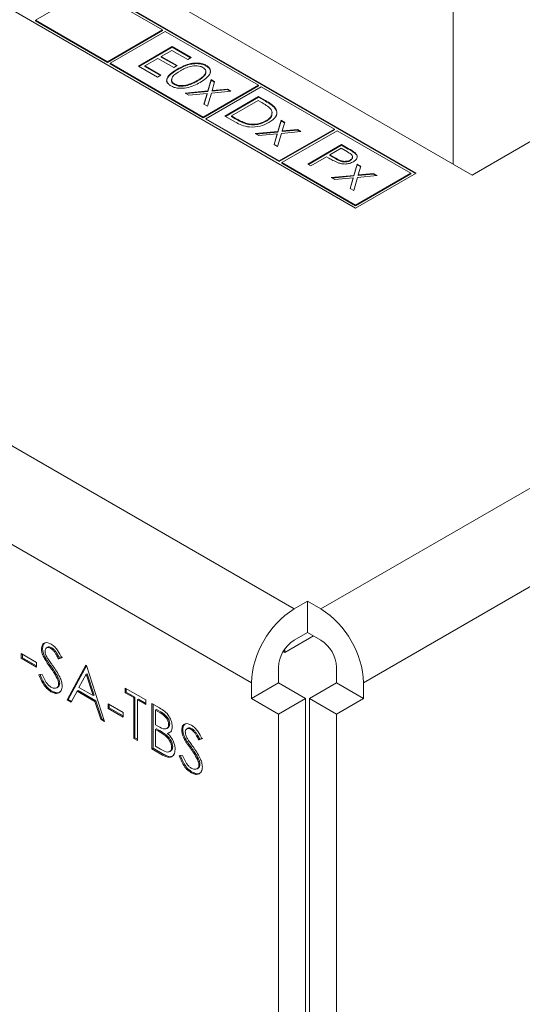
# Model space of a CAD drawing. Header units: inches. Extents: x 0.2 to 16.3, y 0.2 to 11.5.
# Tile 10 of 69: x 2.466 to 2.905, y 0.973 to 1.832. Entities that reach past the tile are written whole.
import ezdxf

# ---------------------------------------------------------------- set-up
doc = ezdxf.new("R2010")
doc.units = ezdxf.units.IN
doc.header["$MEASUREMENT"] = 0

msp = doc.modelspace()

# ---------------------------------------------------------------- linework, layer by layer
at = {"color": 7, "linetype": 'Continuous', "lineweight": 15}
for p, q in [((2.86073, 1.69654), (1.56672, 2.44356)), ((2.72873, 1.31773), (4.57475, 2.38342)), ((0.9176, 2.34967), (2.70516, 1.31773)), ((4.61199, 2.31891), (2.76597, 1.25323)), ((0.88036, 2.28517), (2.66792, 1.25323)), ((2.81181, 1.69817), (2.25829, 2.01771)), ((2.81134, 1.6979), (2.25829, 2.01717)), ((2.20539, 1.98717), (2.75891, 1.66763)), ((2.52739, 1.85964), (2.4792, 1.83182)), ((2.59033, 1.82331), (2.52739, 1.85964)), ((2.84423, 1.70607), (2.84423, 1.83998)), ((2.4792, 1.83182), (2.54214, 1.79549)), ((2.4792, 1.83128), (2.4792, 1.83182)), ((2.4792, 1.83128), (2.54214, 1.79494)), ((2.54214, 1.79549), (2.59033, 1.82331)), ((2.54214, 1.79494), (2.59033, 1.82276)), ((2.59033, 1.82276), (2.59033, 1.82331)), ((2.59269, 1.82195), (2.5445, 1.79413)), ((2.67403, 1.77499), (2.59269, 1.82195)), ((2.56923, 1.79168), (2.59869, 1.80869)), ((2.5697, 1.79141), (2.59869, 1.80814)), ((2.59832, 1.80542), (2.58925, 1.80018)), ((2.61229, 1.79735), (2.59832, 1.80542)), ((2.59869, 1.80869), (2.61531, 1.79909)), ((2.59869, 1.80814), (2.59869, 1.80869)), ((2.59869, 1.80814), (2.61484, 1.79882)), ((2.58623, 1.79844), (2.5749, 1.7919)), ((2.6002, 1.79037), (2.58623, 1.79844)), ((2.58925, 1.80018), (2.60323, 1.79212)), ((2.58925, 1.79964), (2.58925, 1.80018)), ((2.58925, 1.79964), (2.60276, 1.79184)), ((2.61531, 1.79909), (2.61229, 1.79735)), ((2.54214, 1.79494), (2.54214, 1.79549)), ((2.5445, 1.79413), (2.62584, 1.74717)), ((2.5445, 1.79358), (2.5445, 1.79413)), ((2.5445, 1.79358), (2.62584, 1.74663)), ((2.58585, 1.78209), (2.56923, 1.79168)), ((2.5749, 1.7919), (2.58887, 1.78383)), ((2.5749, 1.79135), (2.5749, 1.7919)), ((2.5749, 1.79135), (2.5884, 1.78356)), ((2.60323, 1.79212), (2.6002, 1.79037)), ((2.60322, 1.78851), (2.60322, 1.78906)), ((2.62856, 1.79177), (2.62856, 1.79232)), ((3.02572, 1.79179), (2.86073, 1.69654)), ((2.58887, 1.78383), (2.58585, 1.78209)), ((2.62984, 1.77004), (2.63269, 1.7799)), ((2.63269, 1.7799), (2.63584, 1.77809)), ((2.63269, 1.77936), (2.63269, 1.7799)), ((2.6007, 1.77559), (2.6007, 1.77613)), ((2.61208, 1.77486), (2.61208, 1.7754)), ((2.6206, 1.77849), (2.6206, 1.77903)), ((2.62584, 1.74717), (2.67403, 1.77499)), ((2.62584, 1.74663), (2.67403, 1.77445)), ((2.67638, 1.77363), (2.62819, 1.74581)), ((2.62984, 1.7695), (2.63269, 1.77936)), ((2.63269, 1.77936), (2.6357, 1.77762)), ((2.63584, 1.77809), (2.63361, 1.77041)), ((2.63361, 1.77041), (2.64692, 1.77169)), ((2.63361, 1.76986), (2.64692, 1.77115)), ((2.64692, 1.77169), (2.65007, 1.76987)), ((2.64692, 1.77115), (2.64692, 1.77169)), ((2.64692, 1.77115), (2.64926, 1.7698)), ((2.67403, 1.77445), (2.67403, 1.77499)), ((2.74039, 1.73668), (2.67638, 1.77363)), ((2.61003, 1.76813), (2.62984, 1.77004)), ((2.61317, 1.76631), (2.61003, 1.76813)), ((2.61083, 1.76766), (2.62984, 1.7695)), ((2.6292, 1.76786), (2.61317, 1.76631)), ((2.62652, 1.75861), (2.6292, 1.76786)), ((2.62666, 1.75853), (2.6292, 1.76732)), ((2.6292, 1.76732), (2.6292, 1.76786)), ((2.63298, 1.76822), (2.62967, 1.75679)), ((2.62984, 1.7695), (2.62984, 1.77004)), ((2.65007, 1.76987), (2.63298, 1.76822)), ((2.63361, 1.76986), (2.63361, 1.77041)), ((2.64478, 1.74807), (2.67424, 1.76508)), ((2.64525, 1.7478), (2.67424, 1.76453)), ((2.67424, 1.76508), (2.68019, 1.76164)), ((2.67424, 1.76453), (2.67424, 1.76508)), ((2.67424, 1.76453), (2.68019, 1.7611)), ((2.62967, 1.75679), (2.62652, 1.75861)), ((2.67386, 1.76181), (2.65044, 1.74829)), ((2.67593, 1.76061), (2.67386, 1.76181)), ((2.68019, 1.7611), (2.68019, 1.76164)), ((2.68848, 1.75509), (2.68848, 1.75563)), ((2.62584, 1.74663), (2.62584, 1.74717)), ((2.62819, 1.74581), (2.6922, 1.70886)), ((2.62819, 1.74527), (2.62819, 1.74581)), ((2.62819, 1.74527), (2.6922, 1.70832)), ((2.65391, 1.7428), (2.64478, 1.74807)), ((2.65044, 1.74829), (2.65382, 1.74633)), ((2.65044, 1.74774), (2.65044, 1.74829)), ((2.65044, 1.74774), (2.65382, 1.74579)), ((2.65382, 1.74579), (2.65382, 1.74633)), ((2.663, 1.74136), (2.663, 1.7419)), ((2.68067, 1.74339), (2.68067, 1.74393)), ((2.69103, 1.73472), (2.69388, 1.74458)), ((2.69103, 1.73417), (2.69388, 1.74403)), ((2.6922, 1.70886), (2.74039, 1.73668)), ((2.69388, 1.74458), (2.69703, 1.74276)), ((2.69388, 1.74403), (2.69388, 1.74458)), ((2.69388, 1.74403), (2.69689, 1.7423)), ((2.69703, 1.74276), (2.6948, 1.73508)), ((2.74039, 1.73613), (2.74039, 1.73668)), ((2.67122, 1.7328), (2.69103, 1.73472)), ((2.67436, 1.73099), (2.67122, 1.7328)), ((2.67203, 1.73234), (2.69103, 1.73417)), ((2.69039, 1.73253), (2.67436, 1.73099)), ((2.68771, 1.72328), (2.69039, 1.73253)), ((2.68785, 1.7232), (2.69039, 1.73199)), ((2.69039, 1.73199), (2.69039, 1.73253)), ((2.69418, 1.7329), (2.69086, 1.72147)), ((2.69103, 1.73417), (2.69103, 1.73472)), ((2.6922, 1.70832), (2.74039, 1.73613)), ((2.71126, 1.73455), (2.69418, 1.7329)), ((2.74275, 1.73532), (2.69456, 1.7075)), ((2.6948, 1.73508), (2.70811, 1.73636)), ((2.6948, 1.73454), (2.70811, 1.73582)), ((2.6948, 1.73454), (2.6948, 1.73508)), ((2.70811, 1.73636), (2.71126, 1.73455)), ((2.70811, 1.73582), (2.70811, 1.73636)), ((2.70811, 1.73582), (2.71045, 1.73447)), ((2.8071, 1.69817), (2.74275, 1.73532)), ((2.69086, 1.72147), (2.68771, 1.72328)), ((2.7173, 1.7062), (2.74676, 1.72321)), ((2.71777, 1.70593), (2.74676, 1.72267)), ((2.74639, 1.71994), (2.73656, 1.71427)), ((2.75177, 1.71683), (2.74639, 1.71994)), ((2.74676, 1.72321), (2.75254, 1.71987)), ((2.74676, 1.72267), (2.74676, 1.72321)), ((2.74676, 1.72267), (2.75254, 1.71933)), ((2.75254, 1.71933), (2.75254, 1.71987)), ((2.73354, 1.71252), (2.71994, 1.70467)), ((2.73565, 1.71131), (2.73354, 1.71252)), ((2.73656, 1.71427), (2.74166, 1.71125)), ((2.73656, 1.71372), (2.73656, 1.71427)), ((2.73656, 1.71372), (2.74166, 1.71071)), ((2.74166, 1.71071), (2.74166, 1.71125)), ((2.75881, 1.7152), (2.75881, 1.71574)), ((2.6922, 1.70832), (2.6922, 1.70886)), ((2.69456, 1.7075), (2.75891, 1.67035)), ((2.69456, 1.70696), (2.69456, 1.7075)), ((2.69456, 1.70696), (2.75891, 1.66981)), ((2.71994, 1.70467), (2.7173, 1.7062)), ((2.75434, 1.70916), (2.75434, 1.7097)), ((2.75751, 1.69634), (2.76036, 1.7062)), ((2.75751, 1.69579), (2.76036, 1.70566)), ((2.76036, 1.7062), (2.76351, 1.70439)), ((2.76036, 1.70566), (2.76036, 1.7062)), ((2.76036, 1.70566), (2.76337, 1.70392)), ((2.76351, 1.70439), (2.76128, 1.6967)), ((2.7377, 1.69443), (2.75751, 1.69634)), ((2.74084, 1.69261), (2.7377, 1.69443)), ((2.73851, 1.69396), (2.75751, 1.69579)), ((2.75687, 1.69416), (2.74084, 1.69261)), ((2.75419, 1.6849), (2.75687, 1.69416)), ((2.75433, 1.68483), (2.75687, 1.69361)), ((2.75687, 1.69361), (2.75687, 1.69416)), ((2.76066, 1.69452), (2.75734, 1.68309)), ((2.75751, 1.69579), (2.75751, 1.69634)), ((2.75891, 1.66763), (2.81181, 1.69817)), ((2.75891, 1.67035), (2.8071, 1.69817)), ((2.75891, 1.66981), (2.8071, 1.69762)), ((2.77774, 1.69617), (2.76066, 1.69452)), ((2.76128, 1.6967), (2.77459, 1.69799)), ((2.76128, 1.69616), (2.77459, 1.69744)), ((2.76128, 1.69616), (2.76128, 1.6967)), ((2.77459, 1.69799), (2.77774, 1.69617)), ((2.77459, 1.69744), (2.77459, 1.69799)), ((2.77459, 1.69744), (2.77693, 1.69609)), ((2.8071, 1.69762), (2.8071, 1.69817)), ((2.75734, 1.68309), (2.75419, 1.6849)), ((2.75891, 1.66981), (2.75891, 1.67035)), ((2.70516, 1.31773), (2.71695, 1.32453)), ((2.71695, 1.32453), (2.72873, 1.31773)), ((2.71695, 1.29732), (2.71695, 1.32453)), ((2.69715, 1.27972), (2.72229, 1.29423)), ((2.70516, 1.29051), (2.71695, 1.29732)), ((2.71695, 1.29732), (2.72873, 1.29051)), ((2.4855, 1.28322), (2.48457, 1.28268)), ((2.49362, 1.28372), (2.4927, 1.28318)), ((2.69715, 1.28289), (2.69715, 1.27972)), ((2.46694, 1.27871), (2.48016, 1.27108)), ((2.46694, 1.27464), (2.46694, 1.27871)), ((2.46787, 1.27518), (2.46694, 1.27464)), ((2.48016, 1.26701), (2.46694, 1.27464)), ((2.46787, 1.27518), (2.46787, 1.27818)), ((2.48016, 1.26808), (2.46787, 1.27518)), ((2.48742, 1.27607), (2.48649, 1.27553)), ((2.5022, 1.27505), (2.49941, 1.27422)), ((2.50034, 1.27476), (2.49941, 1.27422)), ((2.50313, 1.27559), (2.50034, 1.27476)), ((2.69565, 1.28058), (2.69715, 1.27972)), ((2.48016, 1.27108), (2.48016, 1.26701)), ((2.49305, 1.26742), (2.49212, 1.26688)), ((2.50704, 1.23826), (2.52335, 1.26854)), ((2.50797, 1.2388), (2.52381, 1.26821)), ((2.52335, 1.26854), (2.52379, 1.26829)), ((2.52379, 1.26829), (2.53966, 1.21943)), ((2.69149, 1.26684), (2.69149, 1.25323)), ((2.7424, 1.26684), (2.7424, 1.25323)), ((2.48237, 1.26016), (2.48527, 1.2605)), ((2.49925, 1.25751), (2.49832, 1.25697)), ((2.52354, 1.2607), (2.51731, 1.24913)), ((2.52446, 1.26123), (2.52354, 1.2607)), ((2.5296, 1.24204), (2.52354, 1.2607)), ((2.53052, 1.24257), (2.52446, 1.26123)), ((2.50048, 1.2529), (2.49955, 1.25237)), ((2.51657, 1.24656), (2.51564, 1.24602)), ((2.53215, 1.23756), (2.51657, 1.24656)), ((2.51731, 1.24913), (2.5296, 1.24204)), ((2.55772, 1.2487), (2.57579, 1.23827)), ((2.55772, 1.24463), (2.55772, 1.2487)), ((2.55865, 1.24516), (2.55865, 1.24816)), ((2.69149, 1.25323), (2.66792, 1.23962)), ((2.66792, 1.25323), (2.66792, 1.23962)), ((2.69149, 1.25323), (2.71528, 1.23949)), ((2.7424, 1.25323), (2.71861, 1.23949)), ((2.7424, 1.25323), (2.76597, 1.23962)), ((2.76597, 1.25323), (2.76597, 1.23962)), ((2.49375, 1.24599), (2.49282, 1.24546)), ((2.50797, 1.2388), (2.50704, 1.23826)), ((2.51041, 1.23632), (2.50704, 1.23826)), ((2.51085, 1.23713), (2.50797, 1.2388)), ((2.51564, 1.24602), (2.51041, 1.23632)), ((2.53122, 1.23703), (2.51564, 1.24602)), ((2.53052, 1.24257), (2.5296, 1.24204)), ((2.55865, 1.24516), (2.55772, 1.24463)), ((2.56522, 1.2403), (2.55772, 1.24463)), ((2.56614, 1.24084), (2.55865, 1.24516)), ((2.56614, 1.24084), (2.56522, 1.2403)), ((2.56522, 1.20468), (2.56522, 1.2403)), ((2.56614, 1.20522), (2.56614, 1.24084)), ((2.56923, 1.23906), (2.5683, 1.23852)), ((2.5683, 1.23852), (2.5683, 1.2029)), ((2.57579, 1.2342), (2.5683, 1.23852)), ((2.57579, 1.23527), (2.56923, 1.23906)), ((2.57579, 1.23827), (2.57579, 1.2342)), ((2.66792, 1.23962), (2.69171, 1.22589)), ((2.69171, 1.22589), (2.71528, 1.23949)), ((2.71528, 1.23949), (2.71528, 0.6868)), ((2.74218, 1.22589), (2.71861, 1.23949)), ((2.71861, 1.23949), (2.71861, 0.74304)), ((2.76597, 1.23962), (2.74218, 1.22589)), ((2.53215, 1.23756), (2.53122, 1.23703)), ((2.5363, 1.22137), (2.53122, 1.23703)), ((2.53723, 1.22191), (2.53215, 1.23756)), ((2.54274, 1.23496), (2.55596, 1.22732)), ((2.54274, 1.23089), (2.54274, 1.23496)), ((2.54367, 1.23142), (2.54274, 1.23089)), ((2.55596, 1.22325), (2.54274, 1.23089)), ((2.54367, 1.23142), (2.54367, 1.23442)), ((2.55596, 1.22432), (2.54367, 1.23142)), ((2.58108, 1.23521), (2.58779, 1.23134)), ((2.58108, 1.19552), (2.58108, 1.23521)), ((2.58201, 1.19606), (2.58201, 1.23468)), ((2.58509, 1.2299), (2.58416, 1.22936)), ((2.58416, 1.22936), (2.58416, 1.21664)), ((2.58835, 1.22695), (2.58416, 1.22936)), ((2.58928, 1.22748), (2.58509, 1.2299)), ((2.53723, 1.22191), (2.5363, 1.22137)), ((2.53966, 1.21943), (2.5363, 1.22137)), ((2.53923, 1.22075), (2.53723, 1.22191)), ((2.55596, 1.22732), (2.55596, 1.22325)), ((2.58928, 1.22748), (2.58835, 1.22695)), ((2.69171, 1.22589), (2.69171, 0.67282)), ((2.74218, 1.22589), (2.74218, 0.72943)), ((2.58416, 1.21664), (2.58624, 1.21544)), ((2.58509, 1.2131), (2.58416, 1.21257)), ((2.58416, 1.21257), (2.58416, 1.19781)), ((2.58621, 1.21139), (2.58416, 1.21257)), ((2.58714, 1.21192), (2.58509, 1.2131)), ((2.59655, 1.21745), (2.59562, 1.21691)), ((2.60801, 1.21249), (2.60708, 1.21196)), ((2.61613, 1.213), (2.6152, 1.21246)), ((2.56614, 1.20522), (2.56522, 1.20468)), ((2.5683, 1.2029), (2.56522, 1.20468)), ((2.5683, 1.20397), (2.56614, 1.20522)), ((2.58714, 1.21192), (2.58621, 1.21139)), ((2.59357, 1.20774), (2.59264, 1.20721)), ((2.59566, 1.20959), (2.59473, 1.20905)), ((2.60993, 1.20534), (2.609, 1.20481)), ((2.62471, 1.20433), (2.62192, 1.2035)), ((2.62285, 1.20403), (2.62192, 1.2035)), ((2.62564, 1.20486), (2.62285, 1.20403)), ((2.58201, 1.19606), (2.58108, 1.19552)), ((2.59038, 1.19015), (2.58108, 1.19552)), ((2.5913, 1.19069), (2.58201, 1.19606)), ((2.58416, 1.19781), (2.58856, 1.19528)), ((2.59919, 1.1974), (2.59827, 1.19687)), ((2.61556, 1.19669), (2.61463, 1.19616)), ((2.5913, 1.19069), (2.59038, 1.19015)), ((2.60488, 1.18944), (2.60778, 1.18977)), ((2.62176, 1.18679), (2.62083, 1.18625)), ((2.62299, 1.18218), (2.62206, 1.18164)), ((2.61626, 1.17527), (2.61533, 1.17473))]:
    msp.add_line(p, q, dxfattribs=at)
for centre, radius, start, end in [((2.74878, 1.24955), 0.08094, 122.60548, 177.39449), ((2.68512, 1.24955), 0.08094, 2.6053, 57.39467), ((2.72117, 1.26548), 0.02971, 122.60541, 177.3945), ((2.71272, 1.26548), 0.02971, 2.6057, 57.39438)]:
    msp.add_arc(centre, radius, start, end, dxfattribs=at)
for points, knots in [([(2.59459, 1.77692), (2.59446, 1.77713), (2.59346, 1.77864), (2.59495, 1.78334), (2.59991, 1.78644), (2.60322, 1.78851)], [0, 0, 0, 0, 0.050569, 0.366444, 1, 1, 1, 1]), ([(2.59759, 1.77444), (2.5968, 1.77497), (2.59522, 1.77605), (2.59363, 1.77874), (2.59471, 1.78383), (2.59981, 1.78697), (2.60322, 1.78906)], [0, 0, 0, 0, 0.125548, 0.251088, 0.50025, 1, 1, 1, 1]), ([(2.60322, 1.78906), (2.60685, 1.79102), (2.61139, 1.79348), (2.61856, 1.79445), (2.62223, 1.79436), (2.62577, 1.79369), (2.62763, 1.79277), (2.62856, 1.79232)], [0, 0, 0, 0, 0.498703, 0.624177, 0.749469, 0.874748, 1, 1, 1, 1]), ([(2.60322, 1.78851), (2.60685, 1.79048), (2.61139, 1.79294), (2.61856, 1.79391), (2.62223, 1.79382), (2.62577, 1.79314), (2.62763, 1.79223), (2.62856, 1.79177)], [0, 0, 0, 0, 0.498703, 0.624177, 0.749469, 0.874748, 1, 1, 1, 1]), ([(2.62563, 1.79052), (2.62489, 1.79087), (2.6234, 1.79157), (2.62057, 1.79201), (2.6177, 1.792), (2.61216, 1.79105), (2.60866, 1.7891), (2.60587, 1.78754)], [0, 0, 0, 0, 0.125138, 0.250417, 0.375519, 0.500846, 1, 1, 1, 1]), ([(2.6206, 1.77903), (2.62323, 1.78067), (2.62716, 1.78313), (2.62846, 1.78706), (2.62744, 1.78923), (2.62623, 1.79009), (2.62563, 1.79052)], [0, 0, 0, 0, 0.500073, 0.74902, 0.874601, 1, 1, 1, 1]), ([(2.62856, 1.79232), (2.62936, 1.79178), (2.63096, 1.79069), (2.63258, 1.78798), (2.63165, 1.78285), (2.6266, 1.77964), (2.62323, 1.7775)], [0, 0, 0, 0, 0.125603, 0.251198, 0.500581, 1, 1, 1, 1]), ([(2.62856, 1.79177), (2.62936, 1.79123), (2.63094, 1.79015), (2.63252, 1.78769), (2.63192, 1.78586), (2.63155, 1.78474)], [0, 0, 0, 0, 0.278603, 0.55719, 1, 1, 1, 1]), ([(2.60587, 1.78754), (2.60314, 1.78593), (2.59905, 1.78353), (2.59785, 1.77958), (2.5989, 1.77742), (2.6001, 1.77656), (2.6007, 1.77613)], [0, 0, 0, 0, 0.50029, 0.749084, 0.874605, 1, 1, 1, 1]), ([(2.59865, 1.78014), (2.59843, 1.7796), (2.59799, 1.77851), (2.59893, 1.77688), (2.60011, 1.77602), (2.6007, 1.77559)], [0, 0, 0, 0, 0.33291, 0.666622, 1, 1, 1, 1]), ([(2.6206, 1.77849), (2.62313, 1.78011), (2.62691, 1.78255), (2.62857, 1.78606), (2.628, 1.78716), (2.62797, 1.78722)], [0, 0, 0, 0, 0.655654, 0.982051, 1, 1, 1, 1]), ([(2.62323, 1.7775), (2.61953, 1.77555), (2.61399, 1.77263), (2.6051, 1.77213), (2.6004, 1.77306), (2.59853, 1.77398), (2.59759, 1.77444)], [0, 0, 0, 0, 0.499406, 0.748743, 0.87437, 1, 1, 1, 1]), ([(2.6007, 1.77613), (2.60161, 1.77572), (2.60342, 1.77491), (2.60759, 1.77445), (2.61038, 1.77504), (2.61208, 1.7754)], [0, 0, 0, 0, 0.2802571, 0.5607831, 1, 1, 1, 1]), ([(2.6007, 1.77559), (2.60161, 1.77518), (2.60342, 1.77437), (2.60759, 1.7739), (2.61038, 1.77449), (2.61208, 1.77486)], [0, 0, 0, 0, 0.2802571, 0.5607831, 1, 1, 1, 1]), ([(2.61208, 1.7754), (2.61381, 1.77597), (2.61691, 1.77698), (2.61947, 1.77841), (2.6206, 1.77903)], [0, 0, 0, 0, 0.559601, 1, 1, 1, 1]), ([(2.61208, 1.77486), (2.61381, 1.77542), (2.61691, 1.77644), (2.61947, 1.77786), (2.6206, 1.77849)], [0, 0, 0, 0, 0.559601, 1, 1, 1, 1]), ([(2.68416, 1.75491), (2.68278, 1.75604), (2.68031, 1.75808), (2.67727, 1.75984), (2.67593, 1.76061)], [0, 0, 0, 0, 0.55954, 1, 1, 1, 1]), ([(2.68019, 1.76164), (2.68196, 1.76062), (2.68511, 1.75879), (2.68745, 1.7566), (2.68848, 1.75563)], [0, 0, 0, 0, 0.560445, 1, 1, 1, 1]), ([(2.68019, 1.7611), (2.68196, 1.76007), (2.68511, 1.75825), (2.68745, 1.75605), (2.68848, 1.75509)], [0, 0, 0, 0, 0.560445, 1, 1, 1, 1]), ([(2.68067, 1.74393), (2.68196, 1.74478), (2.68452, 1.74648), (2.68616, 1.74954), (2.68604, 1.75248), (2.68479, 1.7541), (2.68416, 1.75491)], [0, 0, 0, 0, 0.280179, 0.559765, 0.7798, 1, 1, 1, 1]), ([(2.68848, 1.75563), (2.68925, 1.75435), (2.69079, 1.75178), (2.68947, 1.7468), (2.68565, 1.74407), (2.68331, 1.7424)], [0, 0, 0, 0, 0.2802638, 0.560714, 1, 1, 1, 1]), ([(2.68848, 1.75509), (2.68934, 1.75379), (2.69074, 1.75168), (2.68992, 1.7495), (2.68961, 1.74866)], [0, 0, 0, 0, 0.6135641, 1, 1, 1, 1]), ([(2.65382, 1.74633), (2.65541, 1.74542), (2.65823, 1.74378), (2.66154, 1.74248), (2.663, 1.7419)], [0, 0, 0, 0, 0.560425, 1, 1, 1, 1]), ([(2.65382, 1.74579), (2.65541, 1.74487), (2.65823, 1.74323), (2.66154, 1.74193), (2.663, 1.74136)], [0, 0, 0, 0, 0.560425, 1, 1, 1, 1]), ([(2.68067, 1.74339), (2.68194, 1.74424), (2.68447, 1.74593), (2.68618, 1.74875), (2.6859, 1.75047), (2.6858, 1.75108)], [0, 0, 0, 0, 0.39317, 0.785508, 1, 1, 1, 1]), ([(2.68331, 1.7424), (2.68088, 1.74125), (2.67604, 1.73895), (2.66695, 1.73811), (2.65928, 1.73988), (2.6557, 1.74182), (2.65391, 1.7428)], [0, 0, 0, 0, 0.280123, 0.559246, 0.778837, 1, 1, 1, 1]), ([(2.663, 1.7419), (2.66469, 1.74152), (2.66807, 1.74076), (2.67476, 1.7412), (2.67843, 1.7429), (2.68067, 1.74393)], [0, 0, 0, 0, 0.280534, 0.561016, 1, 1, 1, 1]), ([(2.663, 1.74136), (2.66469, 1.74098), (2.66807, 1.74022), (2.67476, 1.74065), (2.67843, 1.74235), (2.68067, 1.74339)], [0, 0, 0, 0, 0.280534, 0.561016, 1, 1, 1, 1]), ([(2.75254, 1.71987), (2.75381, 1.71915), (2.75606, 1.71786), (2.75797, 1.71639), (2.75881, 1.71574)], [0, 0, 0, 0, 0.560314, 1, 1, 1, 1]), ([(2.74364, 1.70726), (2.74207, 1.70796), (2.73926, 1.70922), (2.73675, 1.71067), (2.73565, 1.71131)], [0, 0, 0, 0, 0.559699, 1, 1, 1, 1]), ([(2.74166, 1.71125), (2.74345, 1.71021), (2.74569, 1.70891), (2.74933, 1.70851), (2.75182, 1.70863), (2.75333, 1.70927), (2.75434, 1.7097)], [0, 0, 0, 0, 0.499724, 0.625352, 0.751084, 1, 1, 1, 1]), ([(2.75434, 1.7097), (2.75505, 1.71027), (2.75612, 1.71112), (2.75636, 1.71251), (2.75577, 1.71457), (2.75355, 1.71583), (2.75177, 1.71683)], [0, 0, 0, 0, 0.248967, 0.374729, 0.500382, 1, 1, 1, 1]), ([(2.75254, 1.71933), (2.75381, 1.7186), (2.75606, 1.71731), (2.75797, 1.71584), (2.75881, 1.7152)], [0, 0, 0, 0, 0.560314, 1, 1, 1, 1]), ([(2.75434, 1.70916), (2.75504, 1.70972), (2.75609, 1.71057), (2.75637, 1.71179), (2.7562, 1.71228), (2.75615, 1.71244)], [0, 0, 0, 0, 0.574042, 0.864008, 1, 1, 1, 1]), ([(2.75881, 1.71574), (2.75938, 1.71504), (2.76053, 1.71363), (2.76038, 1.71142), (2.7591, 1.70955), (2.75769, 1.70864), (2.75699, 1.70818)], [0, 0, 0, 0, 0.279706, 0.559382, 0.779508, 1, 1, 1, 1]), ([(2.75881, 1.7152), (2.75943, 1.7145), (2.76047, 1.7133), (2.76024, 1.71199), (2.76015, 1.71145)], [0, 0, 0, 0, 0.590529, 1, 1, 1, 1]), ([(2.74166, 1.71071), (2.74345, 1.70967), (2.74569, 1.70837), (2.74933, 1.70796), (2.75182, 1.70809), (2.75333, 1.70873), (2.75434, 1.70916)], [0, 0, 0, 0, 0.499724, 0.625352, 0.751084, 1, 1, 1, 1]), ([(2.75699, 1.70818), (2.75595, 1.70766), (2.75387, 1.70662), (2.75003, 1.70611), (2.7465, 1.70639), (2.74459, 1.70697), (2.74364, 1.70726)], [0, 0, 0, 0, 0.280099, 0.55932, 0.779454, 1, 1, 1, 1]), ([(2.48457, 1.28268), (2.48472, 1.28401), (2.48502, 1.28665), (2.48736, 1.28836), (2.49017, 1.28843), (2.49208, 1.28751), (2.49304, 1.28706)], [0, 0, 0, 0, 0.2795525, 0.558797, 0.7793772, 1, 1, 1, 1]), ([(2.48649, 1.27553), (2.48589, 1.27691), (2.4848, 1.27937), (2.48464, 1.28167), (2.48457, 1.28268)], [0, 0, 0, 0, 0.559842, 1, 1, 1, 1]), ([(2.4855, 1.28322), (2.48561, 1.28459), (2.48581, 1.28693), (2.4873, 1.28778), (2.48791, 1.28813)], [0, 0, 0, 0, 0.5888126, 1, 1, 1, 1]), ([(2.48742, 1.27607), (2.48681, 1.27745), (2.48573, 1.27991), (2.48557, 1.28221), (2.4855, 1.28322)], [0, 0, 0, 0, 0.559842, 1, 1, 1, 1]), ([(2.4927, 1.28318), (2.492, 1.28352), (2.4906, 1.28421), (2.48892, 1.28394), (2.48782, 1.28287), (2.48771, 1.28167), (2.48765, 1.28107)], [0, 0, 0, 0, 0.280272, 0.559931, 0.77992, 1, 1, 1, 1]), ([(2.48765, 1.28107), (2.4877, 1.28049), (2.48778, 1.27934), (2.48852, 1.27708), (2.48939, 1.27556), (2.48992, 1.27463)], [0, 0, 0, 0, 0.279946, 0.559772, 1, 1, 1, 1]), ([(2.49362, 1.28372), (2.49294, 1.28404), (2.49158, 1.28468), (2.4902, 1.28469), (2.48979, 1.28424), (2.48978, 1.28423)], [0, 0, 0, 0, 0.491319, 0.981563, 1, 1, 1, 1]), ([(2.49941, 1.27422), (2.49881, 1.27542), (2.49784, 1.27739), (2.49622, 1.28002), (2.49454, 1.28196), (2.49331, 1.28277), (2.4927, 1.28318)], [0, 0, 0, 0, 0.34041, 0.560485, 0.780182, 1, 1, 1, 1]), ([(2.49304, 1.28706), (2.4941, 1.28633), (2.49621, 1.28487), (2.49953, 1.28062), (2.50118, 1.27716), (2.5022, 1.27505)], [0, 0, 0, 0, 0.279747, 0.559502, 1, 1, 1, 1]), ([(2.50034, 1.27476), (2.49974, 1.27595), (2.49876, 1.27792), (2.49715, 1.28055), (2.49547, 1.28249), (2.49424, 1.28331), (2.49362, 1.28372)], [0, 0, 0, 0, 0.34041, 0.560485, 0.780182, 1, 1, 1, 1]), ([(2.49212, 1.26688), (2.491, 1.26844), (2.489, 1.27123), (2.48726, 1.27422), (2.48649, 1.27553)], [0, 0, 0, 0, 0.560415, 1, 1, 1, 1]), ([(2.49305, 1.26742), (2.49193, 1.26898), (2.48993, 1.27176), (2.48819, 1.27475), (2.48742, 1.27607)], [0, 0, 0, 0, 0.560415, 1, 1, 1, 1]), ([(2.48992, 1.27463), (2.49077, 1.27338), (2.49228, 1.27115), (2.49385, 1.26897), (2.49454, 1.26801)], [0, 0, 0, 0, 0.559907, 1, 1, 1, 1]), ([(2.49832, 1.25697), (2.49726, 1.25889), (2.49537, 1.26232), (2.49312, 1.26549), (2.49212, 1.26688)], [0, 0, 0, 0, 0.559494, 1, 1, 1, 1]), ([(2.49925, 1.25751), (2.49819, 1.25943), (2.4963, 1.26286), (2.49404, 1.26602), (2.49305, 1.26742)], [0, 0, 0, 0, 0.559494, 1, 1, 1, 1]), ([(2.49454, 1.26801), (2.4967, 1.26493), (2.4997, 1.26063), (2.50225, 1.25437), (2.50251, 1.25181), (2.50264, 1.25053)], [0, 0, 0, 0, 0.560115, 0.780283, 1, 1, 1, 1]), ([(2.49282, 1.24546), (2.49155, 1.24634), (2.489, 1.2481), (2.48509, 1.25335), (2.4834, 1.25758), (2.48237, 1.26016)], [0, 0, 0, 0, 0.279882, 0.559668, 1, 1, 1, 1]), ([(2.49375, 1.24599), (2.49248, 1.24687), (2.48993, 1.24863), (2.48601, 1.25389), (2.48433, 1.25811), (2.48329, 1.2607)], [0, 0, 0, 0, 0.279882, 0.559668, 1, 1, 1, 1]), ([(2.48527, 1.2605), (2.48629, 1.2581), (2.48772, 1.25475), (2.49063, 1.25105), (2.49209, 1.25003), (2.49282, 1.24953)], [0, 0, 0, 0, 0.559322, 0.779778, 1, 1, 1, 1]), ([(2.49955, 1.25237), (2.49947, 1.25321), (2.49932, 1.25471), (2.49863, 1.25628), (2.49832, 1.25697)], [0, 0, 0, 0, 0.558988, 1, 1, 1, 1]), ([(2.50048, 1.2529), (2.5004, 1.25374), (2.50025, 1.25524), (2.49955, 1.25682), (2.49925, 1.25751)], [0, 0, 0, 0, 0.558988, 1, 1, 1, 1]), ([(2.49282, 1.24953), (2.49374, 1.2491), (2.49559, 1.24825), (2.49785, 1.24855), (2.49928, 1.25001), (2.49946, 1.25158), (2.49955, 1.25237)], [0, 0, 0, 0, 0.2802766, 0.5601452, 0.7801537, 1, 1, 1, 1]), ([(2.50264, 1.25053), (2.50245, 1.24902), (2.50206, 1.24599), (2.49931, 1.24411), (2.49614, 1.24385), (2.49393, 1.24492), (2.49282, 1.24546)], [0, 0, 0, 0, 0.279184, 0.559084, 0.779447, 1, 1, 1, 1]), ([(2.49886, 1.24943), (2.49932, 1.24979), (2.50024, 1.25054), (2.5004, 1.2521), (2.50048, 1.2529)], [0, 0, 0, 0, 0.488279, 1, 1, 1, 1]), ([(2.50143, 1.24603), (2.50095, 1.24556), (2.49982, 1.24445), (2.49704, 1.24443), (2.49484, 1.24547), (2.49375, 1.24599)], [0, 0, 0, 0, 0.264719, 0.6322, 1, 1, 1, 1]), ([(2.58779, 1.23134), (2.58926, 1.23046), (2.59219, 1.22869), (2.59606, 1.22443), (2.59832, 1.21942), (2.59858, 1.21661), (2.59871, 1.2152)], [0, 0, 0, 0, 0.2813177, 0.5599231, 0.7799348, 1, 1, 1, 1]), ([(2.59562, 1.21691), (2.59552, 1.21795), (2.59537, 1.2195), (2.59428, 1.22165), (2.59223, 1.22453), (2.59007, 1.22587), (2.58835, 1.22695)], [0, 0, 0, 0, 0.249284, 0.374926, 0.500648, 1, 1, 1, 1]), ([(2.59655, 1.21745), (2.59645, 1.21848), (2.5963, 1.22004), (2.59521, 1.22218), (2.59316, 1.22506), (2.591, 1.22641), (2.58928, 1.22748)], [0, 0, 0, 0, 0.249284, 0.374926, 0.500648, 1, 1, 1, 1]), ([(2.58624, 1.21544), (2.5884, 1.2142), (2.5911, 1.21265), (2.59376, 1.21313), (2.59479, 1.21391), (2.5955, 1.21517), (2.59558, 1.21633), (2.59562, 1.21691)], [0, 0, 0, 0, 0.498608, 0.624009, 0.749402, 0.874736, 1, 1, 1, 1]), ([(2.59871, 1.2152), (2.59865, 1.2143), (2.59853, 1.21249), (2.5974, 1.20997), (2.59574, 1.2094), (2.59473, 1.20905)], [0, 0, 0, 0, 0.280867, 0.561526, 1, 1, 1, 1]), ([(2.59488, 1.21394), (2.59516, 1.21411), (2.5958, 1.21451), (2.59642, 1.21571), (2.59651, 1.21687), (2.59655, 1.21745)], [0, 0, 0, 0, 0.2751374, 0.6376707, 1, 1, 1, 1]), ([(2.60708, 1.21196), (2.60723, 1.21328), (2.60753, 1.21593), (2.60987, 1.21763), (2.61268, 1.21771), (2.61459, 1.21679), (2.61555, 1.21633)], [0, 0, 0, 0, 0.279552, 0.558801, 0.779377, 1, 1, 1, 1]), ([(2.60801, 1.21249), (2.60812, 1.21387), (2.60832, 1.21621), (2.60981, 1.21706), (2.61042, 1.21741)], [0, 0, 0, 0, 0.588807, 1, 1, 1, 1]), ([(2.60993, 1.20534), (2.60932, 1.20672), (2.60824, 1.20919), (2.60808, 1.21148), (2.60801, 1.21249)], [0, 0, 0, 0, 0.5598397, 1, 1, 1, 1]), ([(2.6152, 1.21246), (2.61451, 1.2128), (2.61311, 1.21348), (2.61143, 1.21321), (2.61033, 1.21215), (2.61022, 1.21095), (2.61016, 1.21035)], [0, 0, 0, 0, 0.2802784, 0.5599346, 0.7799217, 1, 1, 1, 1]), ([(2.61613, 1.213), (2.61545, 1.21332), (2.61409, 1.21396), (2.61271, 1.21397), (2.6123, 1.21352), (2.61229, 1.2135)], [0, 0, 0, 0, 0.4913317, 0.9815727, 1, 1, 1, 1]), ([(2.62192, 1.2035), (2.62132, 1.20469), (2.62035, 1.20666), (2.61873, 1.20929), (2.61705, 1.21123), (2.61582, 1.21205), (2.6152, 1.21246)], [0, 0, 0, 0, 0.3404066, 0.5604821, 0.7801808, 1, 1, 1, 1]), ([(2.61555, 1.21633), (2.61661, 1.2156), (2.61872, 1.21414), (2.62204, 1.20989), (2.62369, 1.20644), (2.62471, 1.20433)], [0, 0, 0, 0, 0.279751, 0.5595, 1, 1, 1, 1]), ([(2.62285, 1.20403), (2.62225, 1.20523), (2.62127, 1.2072), (2.61966, 1.20983), (2.61798, 1.21177), (2.61675, 1.21259), (2.61613, 1.213)], [0, 0, 0, 0, 0.3404066, 0.5604821, 0.7801808, 1, 1, 1, 1]), ([(2.59264, 1.20721), (2.59144, 1.20807), (2.58931, 1.20961), (2.58716, 1.21084), (2.58621, 1.21139)], [0, 0, 0, 0, 0.559732, 1, 1, 1, 1]), ([(2.59357, 1.20774), (2.59237, 1.2086), (2.59024, 1.21014), (2.58808, 1.21138), (2.58714, 1.21192)], [0, 0, 0, 0, 0.559732, 1, 1, 1, 1]), ([(2.59827, 1.19687), (2.59816, 1.1979), (2.59796, 1.19997), (2.59597, 1.20395), (2.5939, 1.20597), (2.59264, 1.20721)], [0, 0, 0, 0, 0.279945, 0.560431, 1, 1, 1, 1]), ([(2.59919, 1.1974), (2.59909, 1.19843), (2.59888, 1.2005), (2.5969, 1.20448), (2.59483, 1.20651), (2.59357, 1.20774)], [0, 0, 0, 0, 0.279945, 0.560431, 1, 1, 1, 1]), ([(2.59473, 1.20905), (2.59576, 1.20797), (2.59782, 1.20583), (2.59999, 1.20192), (2.60116, 1.1982), (2.60129, 1.19613), (2.60135, 1.19509)], [0, 0, 0, 0, 0.280383, 0.559604, 0.779764, 1, 1, 1, 1]), ([(2.609, 1.20481), (2.6084, 1.20619), (2.60731, 1.20865), (2.60715, 1.21095), (2.60708, 1.21196)], [0, 0, 0, 0, 0.5598397, 1, 1, 1, 1]), ([(2.61463, 1.19616), (2.61351, 1.19772), (2.61151, 1.2005), (2.60977, 1.20349), (2.609, 1.20481)], [0, 0, 0, 0, 0.5604113, 1, 1, 1, 1]), ([(2.61556, 1.19669), (2.61444, 1.19825), (2.61244, 1.20104), (2.6107, 1.20403), (2.60993, 1.20534)], [0, 0, 0, 0, 0.5604113, 1, 1, 1, 1]), ([(2.61016, 1.21035), (2.6102, 1.20977), (2.61029, 1.20861), (2.61103, 1.20636), (2.6119, 1.20484), (2.61243, 1.20391)], [0, 0, 0, 0, 0.279946, 0.559772, 1, 1, 1, 1]), ([(2.61243, 1.20391), (2.61328, 1.20266), (2.61479, 1.20043), (2.61636, 1.19825), (2.61705, 1.19729)], [0, 0, 0, 0, 0.559907, 1, 1, 1, 1]), ([(2.58856, 1.19528), (2.5908, 1.19398), (2.59417, 1.19204), (2.59713, 1.19338), (2.59813, 1.19506), (2.59822, 1.19627), (2.59827, 1.19687)], [0, 0, 0, 0, 0.499362, 0.748736, 0.874399, 1, 1, 1, 1]), ([(2.60135, 1.19509), (2.60115, 1.19342), (2.60074, 1.1901), (2.59765, 1.18811), (2.59401, 1.1883), (2.59159, 1.18954), (2.59038, 1.19015)], [0, 0, 0, 0, 0.279141, 0.558653, 0.779059, 1, 1, 1, 1]), ([(2.5973, 1.19397), (2.59764, 1.19408), (2.59841, 1.19432), (2.59904, 1.19563), (2.59914, 1.19681), (2.59919, 1.1974)], [0, 0, 0, 0, 0.2820216, 0.6410988, 1, 1, 1, 1]), ([(2.62083, 1.18625), (2.61977, 1.18817), (2.61788, 1.1916), (2.61563, 1.19476), (2.61463, 1.19616)], [0, 0, 0, 0, 0.5595006, 1, 1, 1, 1]), ([(2.62176, 1.18679), (2.6207, 1.18871), (2.61881, 1.19214), (2.61655, 1.1953), (2.61556, 1.19669)], [0, 0, 0, 0, 0.5595006, 1, 1, 1, 1]), ([(2.61705, 1.19729), (2.6192, 1.1942), (2.62221, 1.1899), (2.62476, 1.18365), (2.62502, 1.18109), (2.62515, 1.17981)], [0, 0, 0, 0, 0.5601161, 0.7802838, 1, 1, 1, 1]), ([(2.60008, 1.1903), (2.59949, 1.18975), (2.59817, 1.1885), (2.5949, 1.18888), (2.5925, 1.19009), (2.5913, 1.19069)], [0, 0, 0, 0, 0.284214, 0.641674, 1, 1, 1, 1]), ([(2.61533, 1.17473), (2.61406, 1.17561), (2.61151, 1.17738), (2.6076, 1.18263), (2.60591, 1.18686), (2.60488, 1.18944)], [0, 0, 0, 0, 0.279878, 0.559664, 1, 1, 1, 1]), ([(2.61626, 1.17527), (2.61499, 1.17615), (2.61244, 1.17791), (2.60852, 1.18316), (2.60684, 1.18739), (2.6058, 1.18998)], [0, 0, 0, 0, 0.279878, 0.559664, 1, 1, 1, 1]), ([(2.60778, 1.18977), (2.6088, 1.18737), (2.61023, 1.18402), (2.61314, 1.18033), (2.6146, 1.17931), (2.61533, 1.1788)], [0, 0, 0, 0, 0.559322, 0.779785, 1, 1, 1, 1]), ([(2.62299, 1.18218), (2.62291, 1.18302), (2.62276, 1.18452), (2.62206, 1.18609), (2.62176, 1.18679)], [0, 0, 0, 0, 0.558996, 1, 1, 1, 1]), ([(2.61533, 1.1788), (2.61625, 1.17838), (2.6181, 1.17752), (2.62036, 1.17783), (2.62179, 1.17928), (2.62197, 1.18086), (2.62206, 1.18164)], [0, 0, 0, 0, 0.280276, 0.560149, 0.780153, 1, 1, 1, 1]), ([(2.62515, 1.17981), (2.62496, 1.17829), (2.62457, 1.17526), (2.62182, 1.17339), (2.61865, 1.17312), (2.61644, 1.1742), (2.61533, 1.17473)], [0, 0, 0, 0, 0.279183, 0.559086, 0.779443, 1, 1, 1, 1]), ([(2.62206, 1.18164), (2.62198, 1.18248), (2.62183, 1.18398), (2.62114, 1.18556), (2.62083, 1.18625)], [0, 0, 0, 0, 0.558996, 1, 1, 1, 1]), ([(2.62137, 1.1787), (2.62183, 1.17907), (2.62275, 1.17981), (2.62291, 1.18138), (2.62299, 1.18218)], [0, 0, 0, 0, 0.488277, 1, 1, 1, 1]), ([(2.62394, 1.17531), (2.62346, 1.17484), (2.62233, 1.17373), (2.61954, 1.1737), (2.61735, 1.17475), (2.61626, 1.17527)], [0, 0, 0, 0, 0.264719, 0.632193, 1, 1, 1, 1])]:
    msp.add_open_spline(points, degree=3, knots=knots, dxfattribs=at)
for points in [[(2.48988, 1.28431), (2.48872, 1.28364)], [(2.49784, 1.2488), (2.499, 1.24947)], [(2.59387, 1.21329), (2.59503, 1.21396)], [(2.61239, 1.21359), (2.61123, 1.21292)], [(2.59639, 1.19312), (2.59755, 1.19379)], [(2.62035, 1.17808), (2.62151, 1.17875)]]:
    msp.add_open_spline(points, degree=1, dxfattribs=at)

doc.saveas('drawing.dxf')
